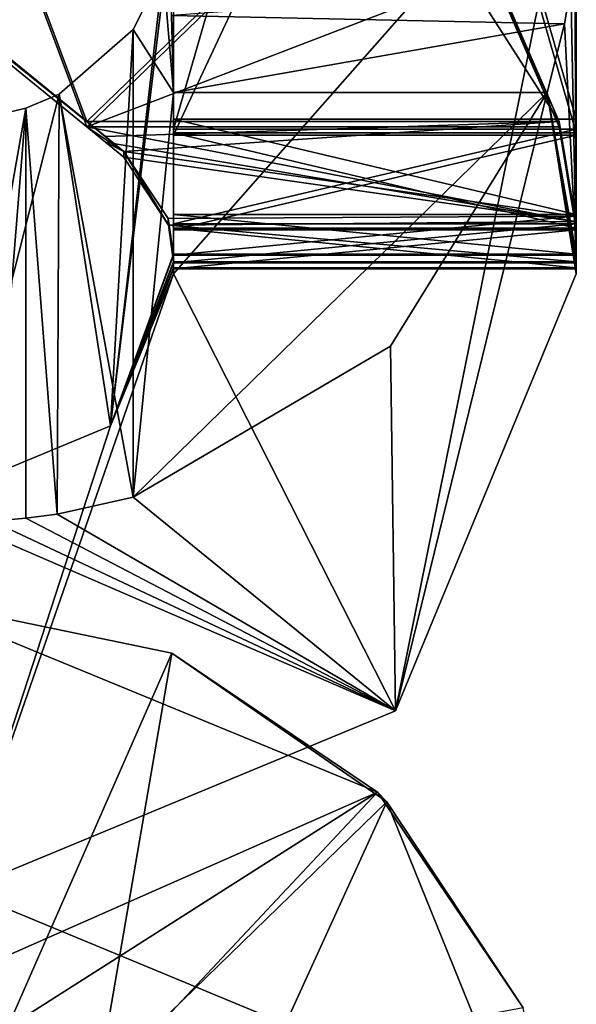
# Model space of a CAD drawing. Header units: millimetres. Extents: x -253 to 253, y -26 to 186.
# Tile 10 of 86: x -231.57 to -229.5, y -5.51 to -1.85. Entities that reach past the tile are written whole.
import ezdxf

# ---------------------------------------------------------------- set-up
doc = ezdxf.new("R2010")
doc.units = ezdxf.units.MM
doc.header["$LTSCALE"] = 52.148148
for name, color, linetype in [('201', 7, 'CONTINUOUS'), ('208', 7, 'CONTINUOUS'), ('209', 7, 'CONTINUOUS'), ('235', 7, 'CONTINUOUS'), ('236', 7, 'CONTINUOUS'), ('237', 7, 'CONTINUOUS'), ('238', 7, 'CONTINUOUS'), ('239', 7, 'CONTINUOUS'), ('241', 7, 'CONTINUOUS'), ('242', 7, 'CONTINUOUS'), ('243', 7, 'CONTINUOUS'), ('249', 7, 'CONTINUOUS'), ('250', 7, 'CONTINUOUS'), ('251', 7, 'CONTINUOUS'), ('379', 7, 'CONTINUOUS'), ('380', 7, 'CONTINUOUS'), ('381', 7, 'CONTINUOUS'), ('382', 7, 'CONTINUOUS'), ('384', 7, 'CONTINUOUS'), ('385', 7, 'CONTINUOUS'), ('386', 7, 'CONTINUOUS'), ('387', 7, 'CONTINUOUS'), ('391', 7, 'CONTINUOUS'), ('392', 7, 'CONTINUOUS'), ('393', 7, 'CONTINUOUS'), ('394', 7, 'CONTINUOUS'), ('395', 7, 'CONTINUOUS'), ('396', 7, 'CONTINUOUS'), ('397', 7, 'CONTINUOUS'), ('398', 7, 'CONTINUOUS'), ('401', 7, 'CONTINUOUS'), ('403', 7, 'CONTINUOUS'), ('477', 7, 'CONTINUOUS'), ('478', 7, 'CONTINUOUS'), ('479', 7, 'CONTINUOUS'), ('568', 7, 'CONTINUOUS'), ('570', 7, 'CONTINUOUS'), ('590', 7, 'CONTINUOUS')]:
    doc.layers.add(name, color=color, linetype=linetype)

msp = doc.modelspace()

# ---------------------------------------------------------------- linework, layer by layer
at = {"layer": '201', "linetype": 'Continuous'}
for points in [[(-231.0057, -4.2062, -19.1798), (-232, -4, -19.16), (-231.6091, -5.5796, -19.1793), (-231.0057, -4.2062, -19.1798)], [(-231.2812, -5.8048, -19.2069), (-231.0057, -4.2062, -19.1798), (-231.6091, -5.5796, -19.1793), (-231.2812, -5.8048, -19.2069)], [(-230.2056, -4.7593, -19.2068), (-231.0057, -4.2062, -19.1798), (-231.2812, -5.8048, -19.2069), (-230.2056, -4.7593, -19.2068)], [(-231, -6.5, -19.1499), (-230.2056, -4.7593, -19.2068), (-231.2812, -5.8048, -19.2069), (-231, -6.5, -19.1499)], [(-231, -6.5, -19.1499), (-229.5, -6.5, -19.1499), (-230.2056, -4.7593, -19.2068), (-231, -6.5, -19.1499)]]:
    msp.add_3dface(points, dxfattribs=at)
at = {"layer": '208', "linetype": 'Continuous'}
for points in [[(-232, -4, -19.16), (-231.0057, -4.2062, -19.1798), (-232, -4, -88.84), (-232, -4, -19.16)], [(-232, -4, -88.84), (-231.0057, -4.2062, -19.1798), (-230.2406, -4.7239, -88.7943), (-232, -4, -88.84)], [(-231.0057, -4.2062, -19.1798), (-230.2056, -4.7593, -19.2068), (-230.2406, -4.7239, -88.7943), (-231.0057, -4.2062, -19.1798)], [(-230.2406, -4.7239, -88.7943), (-230.2056, -4.7593, -19.2068), (-229.6978, -5.5254, -88.7898), (-230.2406, -4.7239, -88.7943)], [(-230.2056, -4.7593, -19.2068), (-229.5, -6.5, -19.1499), (-229.6978, -5.5254, -88.7898), (-230.2056, -4.7593, -19.2068)]]:
    msp.add_3dface(points, dxfattribs=at)
at = {"layer": '209', "linetype": 'Continuous'}
for points in [[(-232, -5.5, -88.84), (-232, -4, -88.84), (-230.2406, -4.7239, -88.7943), (-232, -5.5, -88.84)], [(-232, -5.5, -88.84), (-230.2406, -4.7239, -88.7943), (-231.5952, -5.5856, -88.8196), (-232, -5.5, -88.84)], [(-231.5952, -5.5856, -88.8196), (-230.2406, -4.7239, -88.7943), (-231.2685, -5.8181, -88.7922), (-231.5952, -5.5856, -88.8196)], [(-230.2406, -4.7239, -88.7943), (-229.6978, -5.5254, -88.7898), (-231.2685, -5.8181, -88.7922), (-230.2406, -4.7239, -88.7943)]]:
    msp.add_3dface(points, dxfattribs=at)
at = {"layer": '235', "linetype": 'Continuous'}
for points in [[(-229.5, -1.0942, -358.2045), (-230.1737, -4.4205, -358.191), (-231, -2.7942, -358.1976), (-229.5, -1.0942, -358.2045)], [(-231, -1.0942, -358.2045), (-229.5, -1.0942, -358.2045), (-231, -2.7942, -358.1976), (-231, -1.0942, -358.2045)], [(-229.5, -2.7942, -358.1976), (-230.1737, -4.4205, -358.191), (-229.5, -1.0942, -358.2045), (-229.5, -2.7942, -358.1976)], [(-230.1737, -4.4205, -358.191), (-231.8, -5.0942, -358.1882), (-231, -2.7942, -358.1976), (-230.1737, -4.4205, -358.191)], [(-231, -2.7942, -358.1976), (-231.8, -5.0942, -358.1882), (-231.2343, -3.3599, -358.1953), (-231, -2.7942, -358.1976)], [(-231.2343, -3.3599, -358.1953), (-231.8, -5.0942, -358.1882), (-231.8, -3.5942, -358.1943), (-231.2343, -3.3599, -358.1953)]]:
    msp.add_3dface(points, dxfattribs=at)
at = {"layer": '236', "linetype": 'Continuous'}
for points in [[(-229.5, -1.4195, -19.8004), (-229.5052, -1.5733, -19.6387), (-229.5, -2.7215, -340.2977), (-229.5, -1.4195, -19.8004)], [(-229.5052, -1.5733, -19.6387), (-229.5207, -1.7261, -19.4781), (-229.5, -2.7215, -340.2977), (-229.5052, -1.5733, -19.6387)], [(-229.5207, -1.7261, -19.4781), (-229.5437, -1.8651, -19.7076), (-229.5, -2.7215, -340.2977), (-229.5207, -1.7261, -19.4781)], [(-229.5437, -1.8651, -19.7076), (-229.6091, -2.1195, -19.7975), (-229.5, -2.7215, -340.2977), (-229.5437, -1.8651, -19.7076)], [(-230.1923, -3.0642, -19.7937), (-230.1737, -4.4205, -358.191), (-229.6091, -2.1195, -19.7975), (-230.1923, -3.0642, -19.7937)], [(-230.1737, -4.4205, -358.191), (-229.5, -2.7942, -358.1976), (-229.6091, -2.1195, -19.7975), (-230.1737, -4.4205, -358.191)], [(-229.5, -2.7942, -358.1976), (-229.5, -2.7763, -353.7976), (-229.6091, -2.1195, -19.7975), (-229.5, -2.7942, -358.1976)], [(-229.5, -2.7763, -353.7976), (-229.5, -2.7723, -352.7976), (-229.6091, -2.1195, -19.7975), (-229.5, -2.7763, -353.7976)], [(-229.5, -2.7723, -352.7976), (-229.5, -2.754, -348.2977), (-229.6091, -2.1195, -19.7975), (-229.5, -2.7723, -352.7976)], [(-229.5, -2.754, -348.2977), (-229.5, -2.7499, -347.2977), (-229.6091, -2.1195, -19.7975), (-229.5, -2.754, -348.2977)], [(-229.5, -2.7256, -341.2977), (-229.5, -2.7215, -340.2977), (-229.6091, -2.1195, -19.7975), (-229.5, -2.7256, -341.2977)], [(-229.5, -2.7499, -347.2977), (-229.5, -2.7256, -341.2977), (-229.6091, -2.1195, -19.7975), (-229.5, -2.7499, -347.2977)], [(-231.15, -3.6257, -19.7914), (-230.1737, -4.4205, -358.191), (-230.1923, -3.0642, -19.7937), (-231.15, -3.6257, -19.7914)], [(-231.4325, -3.6895, -19.6743), (-230.1737, -4.4205, -358.191), (-231.15, -3.6257, -19.7914), (-231.4325, -3.6895, -19.6743)], [(-231.55, -3.7042, -19.3911), (-230.1737, -4.4205, -358.191), (-231.4325, -3.6895, -19.6743), (-231.55, -3.7042, -19.3911)], [(-231.8, -3.7179, -19.391), (-230.1737, -4.4205, -358.191), (-231.6748, -3.7145, -19.3911), (-231.8, -3.7179, -19.391)], [(-231.8, -3.7179, -19.391), (-231.8, -5.0942, -358.1882), (-230.1737, -4.4205, -358.191), (-231.8, -3.7179, -19.391)], [(-231.6748, -3.7145, -19.3911), (-230.1737, -4.4205, -358.191), (-231.55, -3.7042, -19.3911), (-231.6748, -3.7145, -19.3911)]]:
    msp.add_3dface(points, dxfattribs=at)
at = {"layer": '237', "linetype": 'Continuous'}
for points in [[(-231.675, -2.2081, -19.3972), (-231.6748, -3.7145, -19.3911), (-231.55, -2.178, -19.3973), (-231.675, -2.2081, -19.3972)], [(-231.6748, -3.7145, -19.3911), (-231.55, -3.7042, -19.3911), (-231.55, -2.178, -19.3973), (-231.6748, -3.7145, -19.3911)]]:
    msp.add_3dface(points, dxfattribs=at)
at = {"layer": '238', "linetype": 'Continuous'}
for points in [[(-231, -2.7215, -340.2977), (-231.2343, -3.3599, -358.1953), (-231, -1.4195, -19.8004), (-231, -2.7215, -340.2977)], [(-231, -1.4195, -19.8004), (-231.2343, -3.3599, -358.1953), (-231.0384, -1.6644, -19.7994), (-231, -1.4195, -19.8004)], [(-231.0384, -1.6644, -19.7994), (-231.2343, -3.3599, -358.1953), (-231.1499, -1.8858, -19.7985), (-231.0384, -1.6644, -19.7994)], [(-231.1499, -1.8858, -19.7985), (-231.2343, -3.3599, -358.1953), (-231.425, -2.1257, -19.688), (-231.1499, -1.8858, -19.7985)], [(-231.2343, -3.3599, -358.1953), (-231.8, -3.5942, -358.1943), (-231.425, -2.1257, -19.688), (-231.2343, -3.3599, -358.1953)], [(-231.8, -3.5942, -358.1943), (-231.55, -2.178, -19.3973), (-231.425, -2.1257, -19.688), (-231.8, -3.5942, -358.1943)], [(-231.8, -3.5942, -358.1943), (-231.675, -2.2081, -19.3972), (-231.55, -2.178, -19.3973), (-231.8, -3.5942, -358.1943)], [(-231, -2.7256, -341.2977), (-231.2343, -3.3599, -358.1953), (-231, -2.7215, -340.2977), (-231, -2.7256, -341.2977)], [(-231, -2.7499, -347.2977), (-231.2343, -3.3599, -358.1953), (-231, -2.7256, -341.2977), (-231, -2.7499, -347.2977)], [(-231, -2.754, -348.2977), (-231.2343, -3.3599, -358.1953), (-231, -2.7499, -347.2977), (-231, -2.754, -348.2977)], [(-231, -2.7723, -352.7976), (-231.2343, -3.3599, -358.1953), (-231, -2.754, -348.2977), (-231, -2.7723, -352.7976)], [(-231, -2.7763, -353.7976), (-231.2343, -3.3599, -358.1953), (-231, -2.7723, -352.7976), (-231, -2.7763, -353.7976)], [(-231, -2.7942, -358.1976), (-231.2343, -3.3599, -358.1953), (-231, -2.7763, -353.7976), (-231, -2.7942, -358.1976)]]:
    msp.add_3dface(points, dxfattribs=at)
at = {"layer": '239', "linetype": 'Continuous'}
for points in [[(-231, 1.4196, -354.8147), (-231, 0.0074, -357.809), (-231, -2.2784, -354.2997), (-231, 1.4196, -354.8147)], [(-231, 1.2745, -354.4606), (-231, 1.4196, -354.8147), (-231, -2.2784, -354.2997), (-231, 1.2745, -354.4606)], [(-231, 0.9216, -354.3127), (-231, 1.2745, -354.4606), (-231, -2.2784, -354.2997), (-231, 0.9216, -354.3127)], [(-231, 0.0074, -357.809), (-231, -0.2926, -357.8077), (-231, -2.6313, -354.1518), (-231, 0.0074, -357.809)], [(-231, -2.2784, -354.2997), (-231, 0.0074, -357.809), (-231, -2.6313, -354.1518), (-231, -2.2784, -354.2997)], [(-231, -0.2926, -357.8077), (-231, -0.7402, -357.9115), (-231, -2.6313, -354.1518), (-231, -0.2926, -357.8077)], [(-231, -0.7402, -357.9115), (-231, -1.0942, -358.2045), (-231, -2.6313, -354.1518), (-231, -0.7402, -357.9115)], [(-231, -1.0942, -358.2045), (-231, -2.7942, -358.1976), (-231, -2.7763, -353.7976), (-231, -1.0942, -358.2045)], [(-231, -1.0942, -358.2045), (-231, -2.7763, -353.7976), (-231, -2.6313, -354.1518), (-231, -1.0942, -358.2045)]]:
    msp.add_3dface(points, dxfattribs=at)
at = {"layer": '241', "linetype": 'Continuous'}
for points in [[(-229.5, -2.7942, -358.1976), (-229.5, -0.2926, -357.8077), (-229.5, 1.4196, -354.8147), (-229.5, -2.7942, -358.1976)], [(-229.5, 1.2745, -354.4606), (-229.5, -2.7942, -358.1976), (-229.5, 1.4196, -354.8147), (-229.5, 1.2745, -354.4606)], [(-229.5, 0.9216, -354.3127), (-229.5, -2.7942, -358.1976), (-229.5, 1.2745, -354.4606), (-229.5, 0.9216, -354.3127)], [(-229.5, -2.2784, -354.2997), (-229.5, -2.7942, -358.1976), (-229.5, 0.9216, -354.3127), (-229.5, -2.2784, -354.2997)], [(-229.5, -2.7942, -358.1976), (-229.5, -0.7402, -357.9115), (-229.5, -0.2926, -357.8077), (-229.5, -2.7942, -358.1976)], [(-229.5, -2.7942, -358.1976), (-229.5, -1.0942, -358.2045), (-229.5, -0.7402, -357.9115), (-229.5, -2.7942, -358.1976)], [(-229.5, -2.6313, -354.1518), (-229.5, -2.7942, -358.1976), (-229.5, -2.2784, -354.2997), (-229.5, -2.6313, -354.1518)], [(-229.5, -2.7763, -353.7976), (-229.5, -2.7942, -358.1976), (-229.5, -2.6313, -354.1518), (-229.5, -2.7763, -353.7976)]]:
    msp.add_3dface(points, dxfattribs=at)
at = {"layer": '242', "linetype": 'Continuous'}
for points in [[(-231, -2.2784, -354.2997), (-231, -2.6313, -354.1518), (-229.5, -2.2784, -354.2997), (-231, -2.2784, -354.2997)], [(-231, -2.6313, -354.1518), (-229.5, -2.6313, -354.1518), (-229.5, -2.2784, -354.2997), (-231, -2.6313, -354.1518)], [(-231, -2.7763, -353.7976), (-229.5, -2.7763, -353.7976), (-229.5, -2.6313, -354.1518), (-231, -2.7763, -353.7976)], [(-231, -2.6313, -354.1518), (-231, -2.7763, -353.7976), (-229.5, -2.6313, -354.1518), (-231, -2.6313, -354.1518)]]:
    msp.add_3dface(points, dxfattribs=at)
at = {"layer": '243', "linetype": 'Continuous'}
for points in [[(-231, 0.9216, -354.3127), (-231, -2.2784, -354.2997), (-229.5, 0.9216, -354.3127), (-231, 0.9216, -354.3127)], [(-231, -2.2784, -354.2997), (-229.5, -2.2784, -354.2997), (-229.5, 0.9216, -354.3127), (-231, -2.2784, -354.2997)]]:
    msp.add_3dface(points, dxfattribs=at)
at = {"layer": '249', "linetype": 'Continuous'}
for points in [[(-229.5, -2.7723, -352.7976), (-229.5, -2.7763, -353.7976), (-231, -2.7763, -353.7976), (-229.5, -2.7723, -352.7976)], [(-229.5, -2.7723, -352.7976), (-231, -2.7763, -353.7976), (-231, -2.7723, -352.7976), (-229.5, -2.7723, -352.7976)]]:
    msp.add_3dface(points, dxfattribs=at)
at = {"layer": '250', "linetype": 'Continuous'}
for points in [[(-229.5, -2.2703, -352.2997), (-229.5, -2.6244, -352.4447), (-231, -2.2703, -352.2997), (-229.5, -2.2703, -352.2997)], [(-231, -2.2703, -352.2997), (-229.5, -2.6244, -352.4447), (-231, -2.6244, -352.4447), (-231, -2.2703, -352.2997)], [(-229.5, -2.7723, -352.7976), (-231, -2.7723, -352.7976), (-231, -2.6244, -352.4447), (-229.5, -2.7723, -352.7976)], [(-229.5, -2.6244, -352.4447), (-229.5, -2.7723, -352.7976), (-231, -2.6244, -352.4447), (-229.5, -2.6244, -352.4447)]]:
    msp.add_3dface(points, dxfattribs=at)
at = {"layer": '251', "linetype": 'Continuous'}
for points in [[(-231, 2.9439, -348.8208), (-231, -2.2703, -352.2997), (-231, -2.256, -348.7997), (-231, 2.9439, -348.8208)], [(-231, -2.2703, -352.2997), (-231, 2.9439, -348.8208), (-231, 2.9297, -352.3208), (-231, -2.2703, -352.2997)], [(-231, -2.2703, -352.2997), (-231, -2.6244, -352.4447), (-231, -2.256, -348.7997), (-231, -2.2703, -352.2997)], [(-231, -2.256, -348.7997), (-231, -2.6244, -352.4447), (-231, -2.609, -348.6518), (-231, -2.256, -348.7997)], [(-231, -2.7723, -352.7976), (-231, -2.754, -348.2977), (-231, -2.609, -348.6518), (-231, -2.7723, -352.7976)], [(-231, -2.6244, -352.4447), (-231, -2.7723, -352.7976), (-231, -2.609, -348.6518), (-231, -2.6244, -352.4447)]]:
    msp.add_3dface(points, dxfattribs=at)
at = {"layer": '379', "linetype": 'Continuous'}
for points in [[(-229.5, -2.2703, -352.2997), (-231, -2.2703, -352.2997), (-231, 2.9297, -352.3208), (-229.5, -2.2703, -352.2997)], [(-229.5, -2.2703, -352.2997), (-231, 2.9297, -352.3208), (-229.5, 2.9297, -352.3208), (-229.5, -2.2703, -352.2997)]]:
    msp.add_3dface(points, dxfattribs=at)
at = {"layer": '380', "linetype": 'Continuous'}
for points in [[(-229.5, -2.256, -348.7997), (-229.5, 2.9297, -352.3208), (-229.5, 2.9439, -348.8208), (-229.5, -2.256, -348.7997)], [(-229.5, -2.2703, -352.2997), (-229.5, 2.9297, -352.3208), (-229.5, -2.256, -348.7997), (-229.5, -2.2703, -352.2997)], [(-229.5, -2.609, -348.6518), (-229.5, -2.2703, -352.2997), (-229.5, -2.256, -348.7997), (-229.5, -2.609, -348.6518)], [(-229.5, -2.6244, -352.4447), (-229.5, -2.2703, -352.2997), (-229.5, -2.609, -348.6518), (-229.5, -2.6244, -352.4447)], [(-229.5, -2.754, -348.2977), (-229.5, -2.6244, -352.4447), (-229.5, -2.609, -348.6518), (-229.5, -2.754, -348.2977)], [(-229.5, -2.754, -348.2977), (-229.5, -2.7723, -352.7976), (-229.5, -2.6244, -352.4447), (-229.5, -2.754, -348.2977)]]:
    msp.add_3dface(points, dxfattribs=at)
at = {"layer": '381', "linetype": 'Continuous'}
for points in [[(-231, -2.256, -348.7997), (-231, -2.609, -348.6518), (-229.5, -2.256, -348.7997), (-231, -2.256, -348.7997)], [(-231, -2.609, -348.6518), (-229.5, -2.609, -348.6518), (-229.5, -2.256, -348.7997), (-231, -2.609, -348.6518)], [(-231, -2.754, -348.2977), (-229.5, -2.754, -348.2977), (-229.5, -2.609, -348.6518), (-231, -2.754, -348.2977)], [(-231, -2.609, -348.6518), (-231, -2.754, -348.2977), (-229.5, -2.609, -348.6518), (-231, -2.609, -348.6518)]]:
    msp.add_3dface(points, dxfattribs=at)
at = {"layer": '382', "linetype": 'Continuous'}
for points in [[(-231, 2.9439, -348.8208), (-231, -2.256, -348.7997), (-229.5, 2.9439, -348.8208), (-231, 2.9439, -348.8208)], [(-231, -2.256, -348.7997), (-229.5, -2.256, -348.7997), (-229.5, 2.9439, -348.8208), (-231, -2.256, -348.7997)]]:
    msp.add_3dface(points, dxfattribs=at)
at = {"layer": '384', "linetype": 'Continuous'}
for points in [[(-229.5, -2.7499, -347.2977), (-229.5, -2.754, -348.2977), (-231, -2.754, -348.2977), (-229.5, -2.7499, -347.2977)], [(-229.5, -2.7499, -347.2977), (-231, -2.754, -348.2977), (-231, -2.7499, -347.2977), (-229.5, -2.7499, -347.2977)]]:
    msp.add_3dface(points, dxfattribs=at)
at = {"layer": '385', "linetype": 'Continuous'}
for points in [[(-231.2525, -2.3047, -346.8027), (-231.3221, -2.2479, -346.7997), (-229.5055, -2.6003, -346.943), (-231.2525, -2.3047, -346.8027)], [(-229.5055, -2.6003, -346.943), (-231.3221, -2.2479, -346.7997), (-229.5635, -2.2479, -346.7997), (-229.5055, -2.6003, -346.943)], [(-231.1842, -2.3603, -346.812), (-231.2525, -2.3047, -346.8027), (-229.5055, -2.6003, -346.943), (-231.1842, -2.3603, -346.812)], [(-231.0186, -2.6137, -346.9567), (-231.1842, -2.3603, -346.812), (-229.5055, -2.6003, -346.943), (-231.0186, -2.6137, -346.9567)], [(-229.5, -2.7499, -347.2977), (-231.0186, -2.6137, -346.9567), (-229.5055, -2.6003, -346.943), (-229.5, -2.7499, -347.2977)], [(-229.5, -2.7499, -347.2977), (-231, -2.7499, -347.2977), (-231.0186, -2.6137, -346.9567), (-229.5, -2.7499, -347.2977)]]:
    msp.add_3dface(points, dxfattribs=at)
at = {"layer": '386', "linetype": 'Continuous'}
for points in [[(-231.1842, -2.3399, -341.7865), (-231.2525, -2.2843, -341.7963), (-233.7, -0.2926, -342.3076), (-231.1842, -2.3399, -341.7865)], [(-233.7, -0.2926, -342.3076), (-231.2525, -2.2843, -341.7963), (-233.5864, -0.3837, -341.9537), (-233.7, -0.2926, -342.3076)], [(-233.7, -0.3089, -346.3076), (-231.1842, -2.3399, -341.7865), (-233.7, -0.2926, -342.3076), (-233.7, -0.3089, -346.3076)], [(-233.5864, -0.4028, -346.6607), (-231.1842, -2.3399, -341.7865), (-233.7, -0.3089, -346.3076), (-233.5864, -0.4028, -346.6607)], [(-231.2525, -2.2843, -341.7963), (-231.3221, -2.2276, -341.7998), (-233.5864, -0.3837, -341.9537), (-231.2525, -2.2843, -341.7963)], [(-233.5864, -0.3837, -341.9537), (-231.3221, -2.2276, -341.7998), (-233.3123, -0.6064, -341.8063), (-233.5864, -0.3837, -341.9537)], [(-233.3123, -0.6267, -346.8063), (-231.1842, -2.3399, -341.7865), (-233.5864, -0.4028, -346.6607), (-233.3123, -0.6267, -346.8063)], [(-231.3221, -2.2479, -346.7997), (-231.1842, -2.3399, -341.7865), (-233.3123, -0.6267, -346.8063), (-231.3221, -2.2479, -346.7997)], [(-231.3221, -2.2479, -346.7997), (-231.2525, -2.3047, -346.8027), (-231.1842, -2.3399, -341.7865), (-231.3221, -2.2479, -346.7997)], [(-231.2525, -2.3047, -346.8027), (-231.1842, -2.3603, -346.812), (-231.1842, -2.3399, -341.7865), (-231.2525, -2.3047, -346.8027)]]:
    msp.add_3dface(points, dxfattribs=at)
at = {"layer": '387', "linetype": 'Continuous'}
for points in [[(-233.3123, -0.6064, -341.8063), (-231.3221, -2.2276, -341.7998), (-232.365, 0.5566, -341.8111), (-233.3123, -0.6064, -341.8063)], [(-232.365, 0.5566, -341.8111), (-231.3221, -2.2276, -341.7998), (-230.2369, -1.177, -341.804), (-232.365, 0.5566, -341.8111)], [(-230.2369, -1.177, -341.804), (-231.3221, -2.2276, -341.7998), (-229.5635, -2.2276, -341.7998), (-230.2369, -1.177, -341.804)], [(-229.8161, -1.6484, -341.8021), (-230.2369, -1.177, -341.804), (-229.5635, -2.2276, -341.7998), (-229.8161, -1.6484, -341.8021)]]:
    msp.add_3dface(points, dxfattribs=at)
at = {"layer": '391', "linetype": 'Continuous'}
for points in [[(-231.3221, -2.2479, -346.7997), (-233.3123, -0.6267, -346.8063), (-232.365, 0.5363, -346.811), (-231.3221, -2.2479, -346.7997)], [(-231.3221, -2.2479, -346.7997), (-232.365, 0.5363, -346.811), (-230.2369, -1.1973, -346.804), (-231.3221, -2.2479, -346.7997)], [(-231.3221, -2.2479, -346.7997), (-230.2369, -1.1973, -346.804), (-229.8161, -1.6687, -346.8021), (-231.3221, -2.2479, -346.7997)], [(-229.5635, -2.2479, -346.7997), (-231.3221, -2.2479, -346.7997), (-229.8161, -1.6687, -346.8021), (-229.5635, -2.2479, -346.7997)]]:
    msp.add_3dface(points, dxfattribs=at)
at = {"layer": '392', "linetype": 'Continuous'}
for points in [[(-229.8161, -1.6484, -341.8021), (-229.5635, -2.2276, -341.7998), (-229.8161, -1.6687, -346.8021), (-229.8161, -1.6484, -341.8021)], [(-229.5635, -2.2276, -341.7998), (-229.5635, -2.2479, -346.7997), (-229.8161, -1.6687, -346.8021), (-229.5635, -2.2276, -341.7998)], [(-229.5635, -2.2479, -346.7997), (-229.5635, -2.2276, -341.7998), (-229.5054, -2.5799, -341.6526), (-229.5635, -2.2479, -346.7997)], [(-229.5055, -2.6003, -346.943), (-229.5635, -2.2479, -346.7997), (-229.5054, -2.5799, -341.6526), (-229.5055, -2.6003, -346.943)], [(-229.5, -2.7256, -341.2977), (-229.5055, -2.6003, -346.943), (-229.5054, -2.5799, -341.6526), (-229.5, -2.7256, -341.2977)], [(-229.5, -2.7256, -341.2977), (-229.5, -2.7499, -347.2977), (-229.5055, -2.6003, -346.943), (-229.5, -2.7256, -341.2977)]]:
    msp.add_3dface(points, dxfattribs=at)
at = {"layer": '393', "linetype": 'Continuous'}
for points in [[(-231.3221, -2.2276, -341.7998), (-231.2525, -2.2843, -341.7963), (-229.5635, -2.2276, -341.7998), (-231.3221, -2.2276, -341.7998)], [(-231.2525, -2.2843, -341.7963), (-231.1842, -2.3399, -341.7865), (-229.5635, -2.2276, -341.7998), (-231.2525, -2.2843, -341.7963)], [(-229.5635, -2.2276, -341.7998), (-231.1842, -2.3399, -341.7865), (-229.5054, -2.5799, -341.6526), (-229.5635, -2.2276, -341.7998)], [(-229.5054, -2.5799, -341.6526), (-231.1842, -2.3399, -341.7865), (-231.0196, -2.5888, -341.6434), (-229.5054, -2.5799, -341.6526)], [(-231, -2.7256, -341.2977), (-229.5054, -2.5799, -341.6526), (-231.0196, -2.5888, -341.6434), (-231, -2.7256, -341.2977)], [(-231, -2.7256, -341.2977), (-229.5, -2.7256, -341.2977), (-229.5054, -2.5799, -341.6526), (-231, -2.7256, -341.2977)]]:
    msp.add_3dface(points, dxfattribs=at)
at = {"layer": '394', "linetype": 'Continuous'}
for points in [[(-231.1842, -2.3603, -346.812), (-231.0186, -2.6137, -346.9567), (-231.1842, -2.3399, -341.7865), (-231.1842, -2.3603, -346.812)], [(-231.1842, -2.3399, -341.7865), (-231.0186, -2.6137, -346.9567), (-231.0196, -2.5888, -341.6434), (-231.1842, -2.3399, -341.7865)], [(-231, -2.7499, -347.2977), (-231, -2.7256, -341.2977), (-231.0196, -2.5888, -341.6434), (-231, -2.7499, -347.2977)], [(-231.0186, -2.6137, -346.9567), (-231, -2.7499, -347.2977), (-231.0196, -2.5888, -341.6434), (-231.0186, -2.6137, -346.9567)]]:
    msp.add_3dface(points, dxfattribs=at)
at = {"layer": '395', "linetype": 'Continuous'}
for points in [[(-229.5, -2.7215, -340.2977), (-229.5, -2.7256, -341.2977), (-231, -2.7256, -341.2977), (-229.5, -2.7215, -340.2977)], [(-229.5, -2.7215, -340.2977), (-231, -2.7256, -341.2977), (-231, -2.7215, -340.2977), (-229.5, -2.7215, -340.2977)]]:
    msp.add_3dface(points, dxfattribs=at)
at = {"layer": '396', "linetype": 'Continuous'}
for points in [[(-229.5, -2.2195, -339.7998), (-229.5, -2.5736, -339.9448), (-231, -2.2195, -339.7998), (-229.5, -2.2195, -339.7998)], [(-231, -2.2195, -339.7998), (-229.5, -2.5736, -339.9448), (-231, -2.5736, -339.9448), (-231, -2.2195, -339.7998)], [(-229.5, -2.7215, -340.2977), (-231, -2.7215, -340.2977), (-231, -2.5736, -339.9448), (-229.5, -2.7215, -340.2977)], [(-229.5, -2.5736, -339.9448), (-229.5, -2.7215, -340.2977), (-231, -2.5736, -339.9448), (-229.5, -2.5736, -339.9448)]]:
    msp.add_3dface(points, dxfattribs=at)
at = {"layer": '397', "linetype": 'Continuous'}
for points in [[(-231, -2.2195, -339.7998), (-231, -1.4195, -19.8004), (-231, 2.9805, -339.8209), (-231, -2.2195, -339.7998)], [(-231, -2.7215, -340.2977), (-231, -1.4195, -19.8004), (-231, -2.5736, -339.9448), (-231, -2.7215, -340.2977)], [(-231, -1.4195, -19.8004), (-231, -2.2195, -339.7998), (-231, -2.5736, -339.9448), (-231, -1.4195, -19.8004)]]:
    msp.add_3dface(points, dxfattribs=at)
at = {"layer": '398', "linetype": 'Continuous'}
msp.add_3dface([(-231.0073, -1.8331, -19.6784), (-231, -1.4195, -19.8004), (-231, -2.1195, -19.7975), (-231.0073, -1.8331, -19.6784)], dxfattribs=at)
at = {"layer": '401', "linetype": 'Continuous'}
for points in [[(-229.5, -1.4195, -19.8004), (-229.5, -2.7215, -340.2977), (-229.5, 3, -19.8183), (-229.5, -1.4195, -19.8004)], [(-229.5, 3, -120.2807), (-229.5, -2.7215, -340.2977), (-229.5, -2.5736, -339.9448), (-229.5, 3, -120.2807)], [(-229.5, -2.7215, -340.2977), (-229.5, 3, -120.2807), (-229.5, 2.8465, -120.2801), (-229.5, -2.7215, -340.2977)], [(-229.5, 3, -19.8183), (-229.5, -2.7215, -340.2977), (-229.5, 1.958, -99.1994), (-229.5, 3, -19.8183)], [(-229.5, 3, -120.2807), (-229.5, -2.5736, -339.9448), (-229.5, -2.2195, -339.7998), (-229.5, 3, -120.2807)], [(-229.5, 3, -120.2807), (-229.5, -2.2195, -339.7998), (-229.5, 2.9805, -339.8209), (-229.5, 3, -120.2807)], [(-229.5, 2.4102, -120.2559), (-229.5, -2.7215, -340.2977), (-229.5, 2.8465, -120.2801), (-229.5, 2.4102, -120.2559)], [(-229.5, 2.0783, -120.1463), (-229.5, -2.7215, -340.2977), (-229.5, 2.4102, -120.2559), (-229.5, 2.0783, -120.1463)], [(-229.5, 1.7983, -119.5763), (-229.5, -2.7215, -340.2977), (-229.5, 2.0783, -120.1463), (-229.5, 1.7983, -119.5763)], [(-229.5, 1.958, -99.1994), (-229.5, -2.7215, -340.2977), (-229.5, 1.9522, -100.6224), (-229.5, 1.958, -99.1994)], [(-229.5, 1.9522, -100.6224), (-229.5, -2.7215, -340.2977), (-229.5, 1.9502, -101.1224), (-229.5, 1.9522, -100.6224)], [(-229.5, 1.9502, -101.1224), (-229.5, -2.7215, -340.2977), (-229.5, 1.8505, -106.7266), (-229.5, 1.9502, -101.1224)], [(-229.5, 1.8505, -106.7266), (-229.5, -2.7215, -340.2977), (-229.5, 1.9143, -109.9589), (-229.5, 1.8505, -106.7266)], [(-229.5, 1.9143, -109.9589), (-229.5, -2.7215, -340.2977), (-229.5, 1.9141, -109.9974), (-229.5, 1.9143, -109.9589)], [(-229.5, 1.9141, -109.9974), (-229.5, -2.7215, -340.2977), (-229.5, 1.9067, -111.8135), (-229.5, 1.9141, -109.9974)], [(-229.5, 1.9067, -111.8135), (-229.5, -2.7215, -340.2977), (-229.5, 1.9066, -111.8519), (-229.5, 1.9067, -111.8135)], [(-229.5, 1.9066, -111.8519), (-229.5, -2.7215, -340.2977), (-229.5, 1.8064, -117.5763), (-229.5, 1.9066, -111.8519)], [(-229.5, 1.8064, -117.5763), (-229.5, -2.7215, -340.2977), (-229.5, 1.7983, -119.5763), (-229.5, 1.8064, -117.5763)]]:
    msp.add_3dface(points, dxfattribs=at)
at = {"layer": '403', "linetype": 'Continuous'}
for points in [[(-229.5, -2.2195, -339.7998), (-231, -2.2195, -339.7998), (-231, 2.9805, -339.8209), (-229.5, -2.2195, -339.7998)], [(-229.5, -2.2195, -339.7998), (-231, 2.9805, -339.8209), (-229.5, 2.9805, -339.8209), (-229.5, -2.2195, -339.7998)]]:
    msp.add_3dface(points, dxfattribs=at)
at = {"layer": '477', "linetype": 'Continuous'}
for points in [[(-229.5437, -1.8651, -19.7076), (-229.5207, -1.7261, -19.4781), (-231.0073, -1.8331, -19.6784), (-229.5437, -1.8651, -19.7076)], [(-229.5437, -1.8651, -19.7076), (-231.0073, -1.8331, -19.6784), (-231, -2.1195, -19.7975), (-229.5437, -1.8651, -19.7076)], [(-229.6091, -2.1195, -19.7975), (-229.5437, -1.8651, -19.7076), (-231, -2.1195, -19.7975), (-229.6091, -2.1195, -19.7975)]]:
    msp.add_3dface(points, dxfattribs=at)
at = {"layer": '478', "linetype": 'Continuous'}
for points in [[(-231, -1.4195, -19.8004), (-231.0384, -1.6644, -19.7994), (-231, -2.1195, -19.7975), (-231, -1.4195, -19.8004)], [(-231.0384, -1.6644, -19.7994), (-231.1499, -1.8858, -19.7985), (-231, -2.1195, -19.7975), (-231.0384, -1.6644, -19.7994)], [(-231.1499, -1.8858, -19.7985), (-231.15, -3.6257, -19.7914), (-231, -2.1195, -19.7975), (-231.1499, -1.8858, -19.7985)], [(-231.15, -3.6257, -19.7914), (-230.1923, -3.0642, -19.7937), (-229.6091, -2.1195, -19.7975), (-231.15, -3.6257, -19.7914)], [(-231.15, -3.6257, -19.7914), (-229.6091, -2.1195, -19.7975), (-231, -2.1195, -19.7975), (-231.15, -3.6257, -19.7914)]]:
    msp.add_3dface(points, dxfattribs=at)
at = {"layer": '479', "linetype": 'Continuous'}
for points in [[(-231.15, -3.6257, -19.7914), (-231.1499, -1.8858, -19.7985), (-231.425, -2.1257, -19.688), (-231.15, -3.6257, -19.7914)], [(-231.55, -2.178, -19.3973), (-231.4325, -3.6895, -19.6743), (-231.425, -2.1257, -19.688), (-231.55, -2.178, -19.3973)], [(-231.4325, -3.6895, -19.6743), (-231.15, -3.6257, -19.7914), (-231.425, -2.1257, -19.688), (-231.4325, -3.6895, -19.6743)], [(-231.55, -3.7042, -19.3911), (-231.4325, -3.6895, -19.6743), (-231.55, -2.178, -19.3973), (-231.55, -3.7042, -19.3911)]]:
    msp.add_3dface(points, dxfattribs=at)
at = {"layer": '568', "linetype": 'Continuous'}
for points in [[(-230.2322, -5.7322, -269), (-232, -5, -269), (-231, -7.5, -269), (-230.2322, -5.7322, -269)], [(-231, -7.5, -269), (-232, -5, -269), (-231.2929, -6.7929, -269), (-231, -7.5, -269)], [(-231.2929, -6.7929, -269), (-232, -5, -269), (-232, -6.5, -269), (-231.2929, -6.7929, -269)]]:
    msp.add_3dface(points, dxfattribs=at)
at = {"layer": '570', "linetype": 'Continuous'}
msp.add_3dface([(-232, -6.5, -335), (-232, -5, -335), (-230.2322, -5.7322, -335), (-232, -6.5, -335)], dxfattribs=at)
at = {"layer": '590', "linetype": 'Continuous'}
for points in [[(-232, -5, -335), (-232, -5, -269), (-230.2322, -5.7322, -269), (-232, -5, -335)], [(-232, -5, -335), (-230.2322, -5.7322, -269), (-230.2322, -5.7322, -335), (-232, -5, -335)]]:
    msp.add_3dface(points, dxfattribs=at)

doc.saveas('drawing.dxf')
